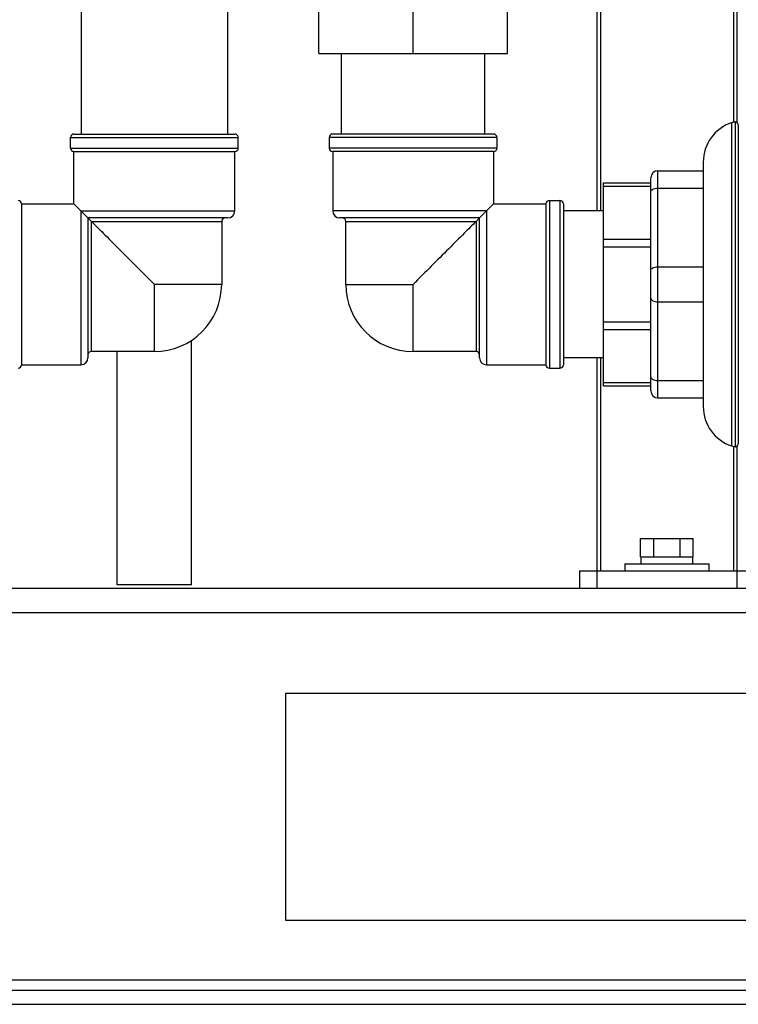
# Model space of a CAD drawing. Header units: millimetres. Extents: x 0 to 4000, y 0 to 3000.
# Tile 87 of 170: x 1035 to 1241, y 1413 to 1695. Entities that reach past the tile are written whole.
import ezdxf

# ---------------------------------------------------------------- set-up
doc = ezdxf.new("R2010")
doc.units = ezdxf.units.MM
doc.header["$LTSCALE"] = 219.99956
doc.layers.get('0').update_dxf_attribs({"linetype": 'CONTINUOUS'})
doc.layers.add('ASSI', color=7, linetype='CONTINUOUS')

msp = doc.modelspace()

# ---------------------------------------------------------------- linework, layer by layer
at = {"color": 7, "linetype": 'CONTINUOUS'}
for p, q in [((1200.31, 2456.13), (1200.31, 1640.18)), ((1240.31, 2456.13), (1240.31, 1665.65)), ((1120.7, 1685.18), (1120.7, 1707.18)), ((1147.7, 1685.18), (1147.7, 1707.18)), ((1174.7, 1685.18), (1174.7, 1707.18)), ((1052.75, 1701.18), (1052.75, 1662.18)), ((1094.66, 1701.18), (1094.66, 1662.18)), ((1120.7, 1685.18), (1174.7, 1685.18)), ((1127.2, 1662.18), (1127.2, 1685.18)), ((1168.2, 1662.18), (1168.2, 1685.18)), ((1239.81, 1665.65), (1239.81, 1572.72)), ((1050.7, 1662.18), (1096.7, 1662.18)), ((1170.7, 1662.18), (1124.7, 1662.18)), ((1240.71, 1664.85), (1240.71, 1573.51)), ((1049.7, 1658.18), (1049.7, 1661.18)), ((1097.7, 1658.18), (1097.7, 1661.18)), ((1123.7, 1661.18), (1123.7, 1658.18)), ((1171.7, 1661.18), (1171.7, 1658.18)), ((1050.7, 1642.18), (1050.7, 1657.18)), ((1050.7, 1657.18), (1096.7, 1657.18)), ((1096.7, 1640.18), (1096.7, 1657.18)), ((1170.7, 1657.18), (1124.7, 1657.18)), ((1124.7, 1657.18), (1124.7, 1640.18)), ((1170.7, 1657.18), (1170.7, 1642.18)), ((1230.7, 1654.18), (1230.7, 1584.18)), ((1217.7, 1651.68), (1230.7, 1651.68)), ((1202.2, 1648.18), (1215.7, 1648.18)), ((1202.2, 1590.18), (1202.2, 1648.18)), ((1215.7, 1588.68), (1215.7, 1649.68)), ((1186.7, 1643.18), (1189.7, 1643.18)), ((1035.7, 1642.18), (1035.7, 1596.18)), ((1035.7, 1642.18), (1050.7, 1642.18)), ((1055.7, 1637.18), (1050.7, 1642.18)), ((1166.7, 1638.18), (1170.7, 1642.18)), ((1170.7, 1642.18), (1185.7, 1642.18)), ((1185.7, 1642.18), (1185.7, 1596.18)), ((1190.7, 1642.18), (1190.7, 1596.18)), ((1202.2, 1640.18), (1190.7, 1640.18)), ((1094.7, 1638.18), (1054.7, 1638.18)), ((1054.7, 1638.18), (1054.7, 1598.18)), ((1166.7, 1638.18), (1126.7, 1638.18)), ((1165.7, 1637.18), (1166.7, 1638.18)), ((1166.7, 1598.18), (1166.7, 1638.18)), ((1084.35, 1533.18), (1084.35, 1603.2)), ((1063.05, 1533.18), (1063.05, 1599.93)), ((1202.2, 1598.18), (1190.7, 1598.18)), ((1200.31, 1598.18), (1200.31, 1532.18)), ((1035.7, 1596.18), (1052.7, 1596.18)), ((1168.7, 1596.18), (1185.7, 1596.18)), ((1186.7, 1595.18), (1189.7, 1595.18)), ((1202.2, 1590.18), (1215.7, 1590.18)), ((1217.7, 1586.68), (1230.7, 1586.68)), ((1240.31, 1572.72), (1240.31, 1532.18)), ((1212.8, 1546.48), (1227.81, 1546.48)), ((1212.8, 1541.18), (1212.8, 1546.48)), ((1216.56, 1541.18), (1216.56, 1546.48)), ((1224.06, 1541.18), (1224.06, 1546.48)), ((1227.81, 1541.18), (1227.81, 1546.48)), ((1212.8, 1541.18), (1227.81, 1541.18)), ((1212.91, 1539.18), (1212.91, 1541.18)), ((1227.71, 1539.18), (1227.71, 1541.18)), ((1208.31, 1539.18), (1232.31, 1539.18)), ((1208.31, 1539.18), (1208.31, 1537.18)), ((1232.31, 1539.18), (1232.31, 1537.18)), ((1195.31, 1537.18), (1245.31, 1537.18)), ((1195.31, 1537.18), (1195.31, 1532.18)), ((1084.35, 1533.18), (1063.05, 1533.18)), ((2306.31, 1532.18), (516.31, 1532.18)), ((1111.31, 1502.18), (1316.31, 1502.18)), ((1111.31, 1437.18), (1111.31, 1502.18)), ((1316.31, 1437.18), (1111.31, 1437.18)), ((516.31, 1417.18), (2306.31, 1417.18)), ((516.31, 1413.18), (2306.31, 1413.18))]:
    msp.add_line(p, q, dxfattribs=at)
at = {"color": 9, "linetype": 'CONTINUOUS'}
for p, q in [((1201.31, 2456.13), (1201.31, 1640.18)), ((1239.31, 2456.13), (1239.31, 1665.65)), ((1238.82, 1665.43), (1238.82, 1572.93)), ((1049.7, 1661.18), (1097.7, 1661.18)), ((1171.7, 1661.18), (1123.7, 1661.18)), ((1049.7, 1658.18), (1097.7, 1658.18)), ((1171.7, 1658.18), (1123.7, 1658.18)), ((1217.7, 1586.68), (1217.7, 1651.68)), ((1202.2, 1647.3), (1215.7, 1647.3)), ((1217.7, 1646.68), (1230.7, 1646.68)), ((1186.7, 1643.18), (1186.7, 1595.18)), ((1189.7, 1643.18), (1189.7, 1595.18)), ((1052.7, 1640.18), (1096.7, 1640.18)), ((1052.7, 1640.18), (1052.7, 1596.18)), ((1168.7, 1640.18), (1124.7, 1640.18)), ((1168.7, 1640.18), (1168.7, 1596.18)), ((1055.7, 1637.18), (1092.95, 1637.18)), ((1055.7, 1599.93), (1055.7, 1637.18)), ((1128.45, 1637.18), (1165.7, 1637.18)), ((1165.7, 1637.18), (1165.7, 1599.93)), ((1202.2, 1632.07), (1215.7, 1632.07)), ((1202.2, 1629.95), (1215.7, 1629.95)), ((1217.7, 1624.18), (1230.7, 1624.18)), ((1217.7, 1614.18), (1230.7, 1614.18)), ((1202.2, 1608.41), (1215.7, 1608.41)), ((1202.2, 1606.29), (1215.7, 1606.29)), ((1201.31, 1598.18), (1201.31, 1537.18)), ((1202.2, 1591.06), (1215.7, 1591.06)), ((1217.7, 1591.68), (1230.7, 1591.68)), ((1239.31, 1572.72), (1239.31, 1537.18)), ((2306.31, 1525.18), (516.31, 1525.18)), ((592.53, 1420.18), (1405.08, 1420.18))]:
    msp.add_line(p, q, dxfattribs=at)
at = {"color": 7, "linetype": 'CONTINUOUS'}
for centre, radius, start, end in [((1242.55, 1654.18), 11.85, 108.3247, 180), ((1240.4, 1660.68), 5, 96.8006, 108.3663), ((1239.91, 1664.85), 0.8, 0, 97.0055), ((1050.7, 1661.18), 1, 90, 180), ((1096.7, 1661.18), 1, 0, 90), ((1124.7, 1661.18), 1, 90, 180), ((1170.7, 1661.18), 1, 0, 90), ((1050.7, 1658.18), 1, 180, 270), ((1096.7, 1658.18), 1, 270, 360), ((1124.7, 1658.18), 1, 180, 270), ((1170.7, 1658.18), 1, 270, 360), ((1217.7, 1649.68), 2, 90, 180), ((1034.7, 1642.18), 1, 0, 90), ((1186.7, 1642.18), 1, 90, 180), ((1189.7, 1642.18), 1, 0, 90), ((1094.7, 1640.18), 2, 270, 360), ((1126.7, 1640.18), 2, 180, 270), ((1093.95, 1637.18), 1, 90, 180), ((1127.45, 1637.18), 1, 0, 90), ((1052.7, 1598.18), 2, 270, 360), ((1055.7, 1598.93), 1, 90, 180), ((1165.7, 1598.93), 1, 0, 90), ((1168.7, 1598.18), 2, 180, 270), ((1034.7, 1596.18), 1, 270, 360), ((1186.7, 1596.18), 1, 180, 270), ((1189.7, 1596.18), 1, 270, 360), ((1217.7, 1588.68), 2, 180, 270), ((1242.55, 1584.18), 11.85, 180, 251.6753), ((1240.4, 1577.68), 5, 251.6337, 263.1994), ((1239.91, 1573.51), 0.8, 262.9945, 360)]:
    msp.add_arc(centre, radius, start, end, dxfattribs=at)
at = {"color": 9, "linetype": 'CONTINUOUS'}
for points in [[(1215.7, 1645.68), (1215.7, 1645.99), (1216.22, 1646.42), (1216.95, 1646.63), (1217.45, 1646.68), (1217.7, 1646.68)], [(1215.7, 1623.18), (1215.7, 1623.49), (1216.22, 1623.92), (1216.95, 1624.13), (1217.45, 1624.18), (1217.7, 1624.18)], [(1215.7, 1615.18), (1215.7, 1614.87), (1216.22, 1614.44), (1216.95, 1614.23), (1217.45, 1614.18), (1217.7, 1614.18)], [(1215.7, 1592.68), (1215.7, 1592.37), (1216.22, 1591.94), (1216.95, 1591.73), (1217.45, 1591.68), (1217.7, 1591.68)]]:
    msp.add_open_spline(points, degree=3, knots=[0, 0, 0, 0, 0.387198, 0.675646, 1, 1, 1, 1], dxfattribs=at)
at = {"color": 7, "linetype": 'CONTINUOUS'}
for points in [[(1055.7, 1637.18), (1056.81, 1636.06), (1059.42, 1633.47), (1063.68, 1629.2), (1068.57, 1624.32), (1071.96, 1620.91), (1073.7, 1619.18)], [(1165.7, 1637.18), (1164.58, 1636.07), (1161.99, 1633.46), (1157.72, 1629.2), (1152.84, 1624.31), (1149.43, 1620.92), (1147.7, 1619.18)]]:
    msp.add_open_spline(points, degree=3, knots=[0, 0, 0, 0, 0.185629, 0.433394, 0.710708, 1, 1, 1, 1], dxfattribs=at)
at = {"layer": 'ASSI', "color": 7, "linetype": 'CONTINUOUS'}
for p, q in [((1092.95, 1637.18), (1092.95, 1619.18)), ((1128.45, 1619.18), (1128.45, 1637.18)), ((1073.7, 1599.93), (1055.7, 1599.93)), ((1165.7, 1599.93), (1147.7, 1599.93))]:
    msp.add_line(p, q, dxfattribs=at)
at = {"layer": 'ASSI', "color": 9, "linetype": 'CONTINUOUS'}
for p, q in [((1092.95, 1619.18), (1073.7, 1619.18)), ((1073.7, 1599.93), (1073.7, 1619.18)), ((1128.45, 1619.18), (1147.7, 1619.18)), ((1147.7, 1599.93), (1147.7, 1619.18))]:
    msp.add_line(p, q, dxfattribs=at)
at = {"layer": 'ASSI', "color": 7, "linetype": 'CONTINUOUS'}
for centre, start, end in [((1073.7, 1619.18), 270, 360), ((1147.7, 1619.18), 180, 270)]:
    msp.add_arc(centre, 19.25, start, end, dxfattribs=at)

doc.saveas('drawing.dxf')
